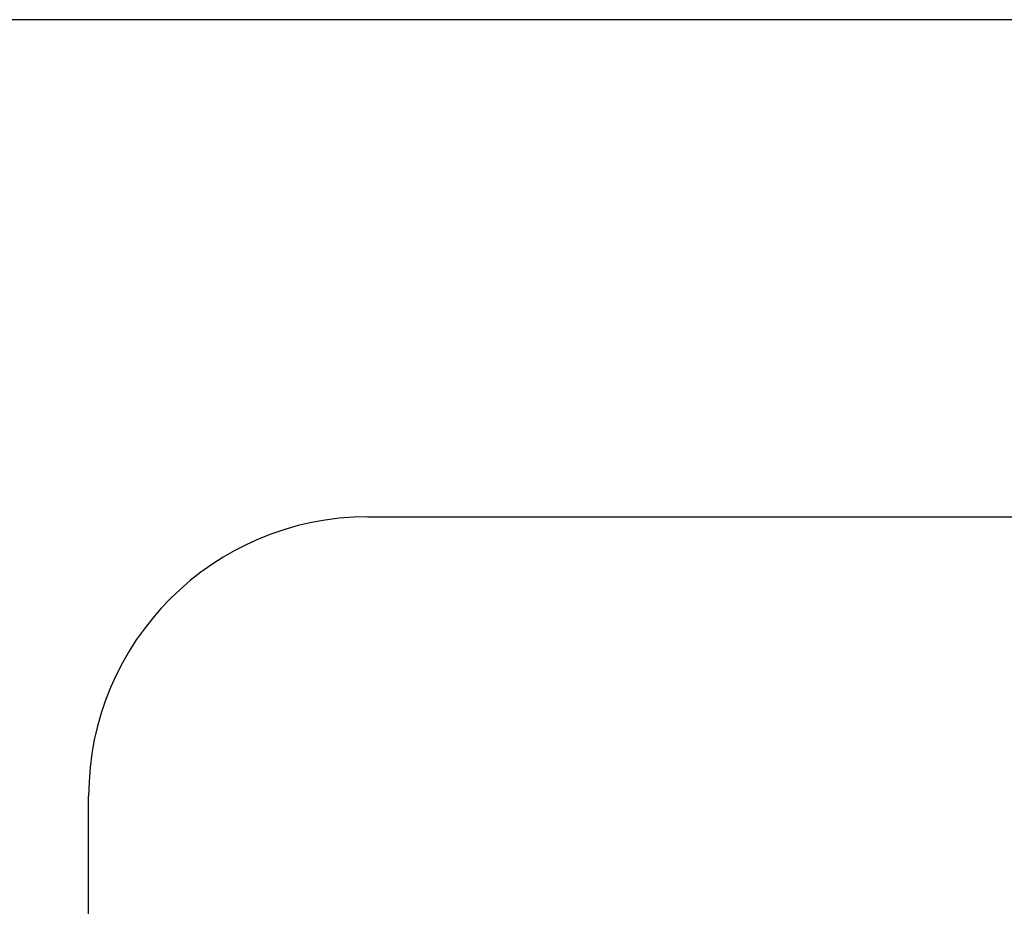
# Model space of a CAD drawing. Header units: inches. Extents: x 0 to 58.6, y -0.2 to 37.9.
# Tile 39 of 66: x 2.748 to 3.63, y 32.312 to 33.105. Entities that reach past the tile are written whole.
import ezdxf

# ---------------------------------------------------------------- set-up
doc = ezdxf.new("R2010")
doc.units = ezdxf.units.IN
doc.header["$LTSCALE"] = 3.224138
doc.header["$MEASUREMENT"] = 0
doc.layers.get('0').update_dxf_attribs({"linetype": 'CONTINUOUS'})
doc.layers.add('DIMENSIONS', color=7, linetype='CONTINUOUS')
doc.styles.get("Standard").update_dxf_attribs({"font": 'txt', "width": 0.8})
doc.dimstyles.new('DIMSTYLE_1', dxfattribs={"dimtxt": 0.293103, "dimasz": 0.344828, "dimexe": 0.18, "dimexo": 0.0625, "dimgap": 0.09, "dimtad": 0, "dimtih": 1, "dimtoh": 1, "dimzin": 4, "dimdsep": 46, "dimtxsty": 'Standard', "dimblk": '_FILLED', "dimblk1": '_FILLED', "dimblk2": '_FILLED', "dimcen": 0.09, "dimadec": 0, "dimazin": 0, "dimtfac": 1, "dimtofl": 0, "dimtmove": 0, "dimatfit": 3, "dimldrblk": '_FILLED', "dimfxl": 0, "dimtolj": 1, "dimtzin": 4, "dimarcsym": 0})

# ---------------------------------------------------------------- blocks, each defined once
blk = doc.blocks.new('_FILLED')
at = {"color": 0, "linetype": 'ByBlock'}
blk.add_solid([(0, 0), (-1, 0.2), (-1, -0.2)], dxfattribs=at)
blk = doc.blocks.new('*D')
at = {"layer": 'DIMENSIONS', "color": 2, "linetype": 'CONTINUOUS'}
for p, q in [((3.93547, 33.10518), (1.73522, 33.10518)), ((2.04556, 33.10518), (2.04556, 30.80216)), ((5.50478, 31.61648), (7.88842, 31.61648)), ((7.57807, 31.61648), (7.57807, 30.12628)), ((2.04556, 27.60518), (2.04556, 29.7763)), ((7.57807, 27.60518), (7.57807, 29.10041)), ((3.99797, 27.60518), (1.73522, 27.60518)), ((4.96323, 27.60518), (7.88842, 27.60518)), ((5.2634, 25.88147), (5.2634, 26.61358)), ((35.3884, 26.02397), (35.3884, 26.61358)), ((5.2634, 26.30323), (19.59314, 26.30323)), ((35.3884, 26.30323), (21.05866, 26.30323)), ((37.13986, 25.88659), (39.50806, 25.88659)), ((39.19772, 25.88659), (39.19772, 14.80698)), ((36.95668, 25.01159), (38.28124, 25.01159)), ((37.9709, 25.01159), (37.9709, 16.34255)), ((37.9709, 4.76159), (37.9709, 14.87703)), ((39.19772, 3.88659), (39.19772, 14.22078)), ((36.95668, 4.76159), (38.28124, 4.76159)), ((37.19364, 3.88659), (39.50806, 3.88659))]:
    blk.add_line(p, q, dxfattribs=at)
at = {"layer": 'DIMENSIONS', "color": 2, "linetype": 'CONTINUOUS', "xscale": 0.3448275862, "yscale": 0.3448275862, "zscale": 0.3448275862}
for p, rotation in [((2.04556, 33.10518), 90), ((7.57807, 31.61648), 90), ((2.04556, 27.60518), 270), ((7.57807, 27.60518), 270), ((5.2634, 26.30323), 180), ((39.19772, 25.88659), 90), ((37.9709, 25.01159), 90), ((37.9709, 4.76159), 270), ((39.19772, 3.88659), 270)]:
    blk.add_blockref('_FILLED', p, dxfattribs=dict(at, rotation=rotation))
blk.add_blockref('_FILLED', (35.3884, 26.30323), dxfattribs=at)
at = {"layer": 'DIMENSIONS', "color": 2, "linetype": 'CONTINUOUS', "width": 0.8}
for s, p in [('5.50', (1.57659, 30.36251)), ('REF.', (1.57659, 29.92285)), ('4.01', (7.10911, 29.68662)), ('REF.', (7.10911, 29.24697)), ('30.13', (19.73969, 26.15668)), ('20.25', (37.38469, 15.90289)), ('REF.', (37.50193, 15.46324)), ('TYP.', (37.50193, 15.02358)), ('22.00', (38.61151, 14.36733))]:
    blk.add_text(s, height=0.293103, dxfattribs=at).set_placement(p)

msp = doc.modelspace()

# ---------------------------------------------------------------- linework, layer by layer
at = {"color": 7, "linetype": 'CONTINUOUS'}
for p, q in [((3.0598, 32.6603), (3.9138, 32.6603)), ((2.8098, 27.9103), (2.8098, 32.4103))]:
    msp.add_line(p, q, dxfattribs=at)
msp.add_arc((3.0598, 32.4103), 0.25, 90, 180, dxfattribs=at)

# ---------------------------------------------------------------- dimensions: what is measured, and where the dimension line sits
at = {"layer": 'DIMENSIONS', "color": 2, "linetype": 'CONTINUOUS'}
dim = msp.add_linear_dim(base=(39.19772, 25.88659), p1=(37.19364, 3.88659), p2=(37.13986, 25.88659), angle=90, dimstyle='DIMSTYLE_1', dxfattribs=at)
dim.commit()
dim.dimension.update_dxf_attribs({"geometry": '*D', "text_midpoint": (39.19772, 14.51388), "dimtype": 160})
dim = msp.add_linear_dim(base=(35.3883988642, 26.3032338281), p1=(5.2633988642, 25.881469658), p2=(35.3883988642, 26.6135786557), dimstyle='DIMSTYLE_1', dxfattribs=at)
dim.commit()
dim.dimension.update_dxf_attribs({"geometry": '*D', "text_midpoint": (20.3258988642, 26.3032338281), "dimtype": 160})
for base, p1, p2, angle, text, middle in [((7.57807, 27.60518), (5.50478, 31.61648), (4.96323, 27.60518), 270, '<>\\PREF.', (7.57807, 29.61334)), ((2.04556, 33.10518), (3.99797, 27.60518), (3.93547, 33.10518), 90, '<>\\PREF.', (2.04556, 30.28923)), ((37.9709, 4.76159), (36.95668, 25.01159), (36.95668, 4.76159), 270, '<>\\PREF.\\PTYP.', (37.9709, 15.60979))]:
    dim = msp.add_linear_dim(base=base, p1=p1, p2=p2, angle=angle, text=text, dimstyle='DIMSTYLE_1', dxfattribs=at)
    dim.commit()
    dim.dimension.update_dxf_attribs({"geometry": '*D', "text_midpoint": middle, "dimtype": 160})

doc.saveas('drawing.dxf')
